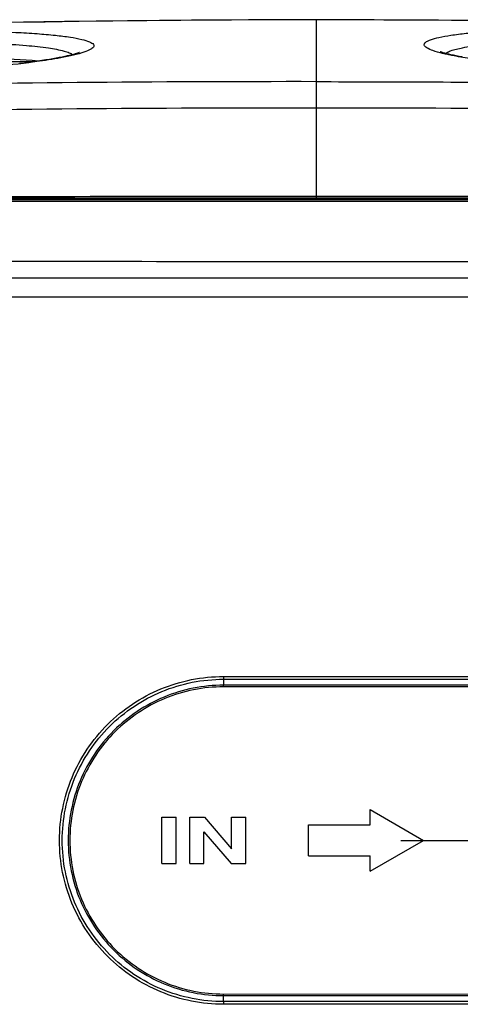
# Model space of a CAD drawing. Header units: millimetres. Extents: x 0 to 1660, y 0 to 1166.
# Tile 34 of 94: x 244 to 301, y 1006 to 1133. Entities that reach past the tile are written whole.
import ezdxf

# ---------------------------------------------------------------- set-up
doc = ezdxf.new("R2010")
doc.units = ezdxf.units.MM
doc.header["$LTSCALE"] = 65.395
doc.linetypes.add('CENTER', pattern=[0.6, 0.375, -0.075, 0.075, -0.075])
doc.layers.get('0').update_dxf_attribs({"linetype": 'CONTINUOUS'})
doc.layers.add('DEFAULT_1', color=7, linetype='CENTER')

msp = doc.modelspace()

# ---------------------------------------------------------------- linework, layer by layer
at = {"color": 7, "linetype": 'Continuous'}
for p, q in [((249.64, 1133.07), (241.63, 1132.94)), ((257.8, 1133.18), (249.64, 1133.07)), ((266.13, 1133.26), (257.8, 1133.18)), ((274.61, 1133.3), (266.13, 1133.26)), ((282.27, 1133.32), (274.61, 1133.3)), ((289.82, 1133.31), (282.27, 1133.32)), ((298.14, 1133.26), (289.82, 1133.31)), ((306.36, 1133.19), (298.14, 1133.26)), ((251.58, 1129.08), (251.54, 1129.06)), ((251.58, 1129.08), (251.58, 1129.08)), ((298.42, 1129.14), (298.35, 1129.17)), ((298.57, 1129.09), (298.42, 1129.14)), ((298.75, 1129.04), (298.57, 1129.09)), ((245.64, 1127.86), (245.06, 1127.78)), ((246.19, 1127.94), (245.64, 1127.86)), ((246.71, 1128.01), (246.19, 1127.94)), ((247.22, 1128.09), (246.71, 1128.01)), ((247.69, 1128.17), (247.22, 1128.09)), ((248.14, 1128.25), (247.69, 1128.17)), ((248.57, 1128.32), (248.14, 1128.25)), ((248.97, 1128.4), (248.57, 1128.32)), ((249.34, 1128.47), (248.97, 1128.4)), ((249.68, 1128.54), (249.34, 1128.47)), ((250, 1128.61), (249.68, 1128.54)), ((250.3, 1128.68), (250, 1128.61)), ((250.56, 1128.75), (250.3, 1128.68)), ((250.8, 1128.82), (250.56, 1128.75)), ((251.01, 1128.88), (250.8, 1128.82)), ((251.19, 1128.93), (251.01, 1128.88)), ((251.33, 1128.98), (251.19, 1128.93)), ((251.45, 1129.03), (251.33, 1128.98)), ((251.54, 1129.06), (251.45, 1129.03)), ((298.96, 1128.98), (298.75, 1129.04)), ((299.19, 1128.91), (298.96, 1128.98)), ((299.46, 1128.85), (299.19, 1128.91)), ((299.76, 1128.78), (299.46, 1128.85)), ((300.08, 1128.71), (299.76, 1128.78)), ((300.42, 1128.64), (300.08, 1128.71)), ((300.8, 1128.56), (300.42, 1128.64)), ((301.2, 1128.49), (300.8, 1128.56)), ((244.46, 1127.7), (243.83, 1127.63)), ((245.06, 1127.78), (244.46, 1127.7)), ((289.27, 1028.86), (289.27, 1030.86)), ((289.27, 1030.86), (296.2, 1026.86)), ((262.27, 1023.86), (262.27, 1029.86)), ((262.27, 1029.86), (264.11, 1029.86)), ((264.11, 1023.86), (264.11, 1029.86)), ((265.89, 1023.86), (265.89, 1029.86)), ((265.89, 1029.86), (267.81, 1029.86)), ((267.81, 1029.86), (271.3, 1025.75)), ((271.3, 1025.75), (271.3, 1029.86)), ((271.3, 1029.86), (273.14, 1029.86)), ((273.14, 1023.86), (273.14, 1029.86)), ((281.27, 1024.86), (281.27, 1028.86)), ((281.27, 1028.86), (289.27, 1028.86)), ((267.72, 1023.86), (267.72, 1027.97)), ((267.72, 1027.97), (271.25, 1023.86)), ((289.27, 1022.86), (296.2, 1026.86)), ((281.27, 1024.86), (289.27, 1024.86)), ((289.27, 1022.86), (289.27, 1024.86)), ((262.27, 1023.86), (264.11, 1023.86)), ((265.89, 1023.86), (267.72, 1023.86)), ((271.25, 1023.86), (273.14, 1023.86))]:
    msp.add_line(p, q, dxfattribs=at)
at = {"color": 9, "linetype": 'Continuous'}
for p, q in [((282.27, 1133.32), (282.27, 1110.17)), ((196.04, 1127.88), (245.81, 1127.88)), ((282.27, 1110.1), (282.27, 1109.96)), ((367.26, 1097.33), (197.29, 1097.33)), ((270.27, 1048.12), (309.66, 1048.11)), ((270.27, 1047.76), (270.27, 1046.99)), ((270.27, 1047.76), (309.66, 1047.76)), ((308.77, 1046.99), (270.27, 1046.99)), ((308.77, 1046.77), (270.27, 1046.78)), ((270.27, 1006.93), (308.77, 1006.94)), ((270.27, 1006.72), (308.77, 1006.73)), ((270.27, 1005.95), (270.27, 1006.72)), ((309.66, 1005.95), (270.27, 1005.95)), ((309.66, 1005.6), (270.27, 1005.6))]:
    msp.add_line(p, q, dxfattribs=at)
for centre, radius, start, end in [((282.12, -1028.41), 2161.71, 89.99589, 91.85814), ((282.78, -1006.61), 2139.9, 88.13236, 90.01359), ((278.82, -1889.93), 3015.21, 89.93446, 92.28938), ((279.01, -1963.6), 3085.46, 89.93949, 92.245), ((283.1, -2091.28), 3213.14, 87.80083, 90.01472), ((275.45, -29014.37), 30124.54, 89.987022, 90.224993), ((275.52, -29359.29), 30469.66, 89.987302, 90.222471), ((281.12, -30759.37), 31869.46, 89.997923, 90.193816), ((284.03, -32088.88), 33199.25, 89.787197, 90.00303), ((284.04, -31745.78), 32855.95, 89.784898, 90.003086), ((286.73, -28789.32), 29899.42, 89.799875, 90.008534), ((282.27, -123661.94), 124771.68, 89.9425609, 90.0574391), ((332.29, 1048.07), 62.02, 179.9566, 180.2825), ((249.91, 1046.88), 20.36, 359.7719, 0.3153), ((249.58, 1006.86), 20.69, 359.6368, 0.1685), ((330.57, 1005.63), 60.3, 179.7003, 180.0339)]:
    msp.add_arc(centre, radius, start, end, dxfattribs=at)
at = {"color": 7, "linetype": 'Continuous'}
for centre, radius, start, end in [((221.58, 790.35), 338.5, 85.8219, 87.9298), ((282.27, -123477.38), 124587.33, 89.9424867, 90.0575133)]:
    msp.add_arc(centre, radius, start, end, dxfattribs=at)
at = {"color": 9, "linetype": 'Continuous'}
for points, knots in [([(221.48, 1131.7), (226.6, 1131.87), (233.89, 1131.97), (242.1, 1131.75), (245.97, 1131.53), (248.33, 1131.32), (250.26, 1131.09), (251.74, 1130.82), (252.68, 1130.56), (253.18, 1130.32), (253.39, 1130.15), (253.48, 1129.94), (253.39, 1129.73), (253.18, 1129.55), (252.69, 1129.27), (251.76, 1128.95), (250.93, 1128.74), (250.43, 1128.63)], [0, 0, 0, 0, 0.430555, 0.612566, 0.689857, 0.756349, 0.811052, 0.85325, 0.882575, 0.892541, 0.899701, 0.90496, 0.91031, 0.917668, 0.927848, 0.957562, 1, 1, 1, 1]), ([(298.67, 1128.94), (298.24, 1129.05), (297.53, 1129.25), (296.74, 1129.57), (296.27, 1129.92), (296.3, 1130.23), (296.47, 1130.41), (296.73, 1130.57), (297.31, 1130.81), (298.32, 1131.07), (299.88, 1131.34), (301.85, 1131.58), (304.23, 1131.79), (306.96, 1131.96), (310.02, 1132.1), (314.6, 1132.23), (320.74, 1132.27), (325.76, 1132.19), (328.35, 1132.13)], [0, 0, 0, 0, 0.037227, 0.062124, 0.075842, 0.080862, 0.087137, 0.095884, 0.107545, 0.140097, 0.185043, 0.241942, 0.310055, 0.388428, 0.475905, 0.571191, 0.779249, 1, 1, 1, 1]), ([(221.57, 1130.21), (225.04, 1130.33), (230.1, 1130.44), (236.6, 1130.38), (240.84, 1130.24), (244.45, 1130.02), (247.31, 1129.72), (249.18, 1129.39), (250.21, 1129.07), (250.57, 1128.89), (250.7, 1128.79)], [0, 0, 0, 0, 0.355015, 0.518464, 0.665054, 0.78987, 0.888901, 0.959251, 0.983246, 1, 1, 1, 1]), ([(299.7, 1129.28), (300.21, 1129.46), (301.49, 1129.75), (303.78, 1130.08), (306.74, 1130.36), (311.78, 1130.65), (319.03, 1130.8), (325.08, 1130.72), (328.27, 1130.64)], [0, 0, 0, 0, 0.055977, 0.137128, 0.241706, 0.367023, 0.66567, 1, 1, 1, 1]), ([(299.06, 1128.95), (299.09, 1128.98), (299.3, 1129.12), (299.52, 1129.21), (299.7, 1129.28)], [0, 0, 0, 0, 0.20129, 1, 1, 1, 1]), ([(246.4, 1127.93), (242.71, 1127.4), (234.41, 1126.66), (226.1, 1126.29), (221.49, 1126.17)], [0, 0, 0, 0, 0.446795, 1, 1, 1, 1]), ([(250.43, 1128.63), (250.15, 1128.57), (248.81, 1128.29), (247.46, 1128.08), (246.4, 1127.93)], [0, 0, 0, 0, 0.214926, 1, 1, 1, 1]), ([(299.59, 1128.74), (299.51, 1128.75), (299.2, 1128.82), (298.89, 1128.89), (298.67, 1128.94)], [0, 0, 0, 0, 0.263834, 1, 1, 1, 1]), ([(302.77, 1128.19), (302.47, 1128.23), (301.41, 1128.39), (300.35, 1128.58), (299.59, 1128.74)], [0, 0, 0, 0, 0.277556, 1, 1, 1, 1]), ([(282.27, 1125.28), (292.62, 1125.28), (333.93, 1125.08), (375.24, 1124.13), (406.17, 1122.87)], [0, 0, 0, 0, 0.250549, 1, 1, 1, 1]), ([(342.5, 1102), (322.43, 1101.99), (282.27, 1101.82), (242.12, 1101.99), (222.04, 1102)], [0, 0, 0, 0, 0.5, 1, 1, 1, 1]), ([(342.62, 1099.82), (322.5, 1099.82), (282.27, 1099.72), (242.04, 1099.82), (221.93, 1099.82)], [0, 0, 0, 0, 0.5, 1, 1, 1, 1]), ([(270.27, 1005.6), (267.5, 1005.6), (261.91, 1006.7), (254.84, 1011.43), (250.1, 1018.51), (248.45, 1026.86), (250.11, 1035.22), (254.85, 1042.29), (261.92, 1047.01), (267.5, 1048.12), (270.27, 1048.12)], [0, 0, 0, 0, 0.125008, 0.249987, 0.375045, 0.500124, 0.625195, 0.750181, 0.875114, 1, 1, 1, 1]), ([(270.27, 1005.95), (267.55, 1005.95), (262.05, 1007.04), (255.1, 1011.69), (250.44, 1018.65), (248.81, 1026.86), (250.45, 1035.08), (255.11, 1042.03), (262.06, 1046.67), (267.55, 1047.77), (270.27, 1047.76)], [0, 0, 0, 0, 0.125009, 0.249987, 0.375045, 0.500123, 0.625193, 0.750179, 0.875113, 1, 1, 1, 1]), ([(270.27, 1046.99), (267.65, 1046.99), (262.36, 1045.94), (255.67, 1041.47), (251.18, 1034.77), (249.6, 1026.86), (251.18, 1018.94), (255.67, 1012.24), (262.36, 1007.77), (267.65, 1006.72), (270.27, 1006.72)], [0, 0, 0, 0, 0.124969, 0.249928, 0.374912, 0.499971, 0.625076, 0.750098, 0.875059, 1, 1, 1, 1]), ([(270.27, 1046.78), (267.68, 1046.78), (262.44, 1045.74), (255.82, 1041.31), (251.38, 1034.68), (249.82, 1026.86), (251.38, 1019.03), (255.82, 1012.4), (262.45, 1007.97), (267.68, 1006.93), (270.27, 1006.93)], [0, 0, 0, 0, 0.124968, 0.249927, 0.374911, 0.499971, 0.625077, 0.7501, 0.875061, 1, 1, 1, 1])]:
    msp.add_open_spline(points, degree=3, knots=knots, dxfattribs=at)
at = {"layer": 'DEFAULT_1', "color": 2, "linetype": 'CENTER'}
msp.add_line((293.27, 1026.86), (363.66, 1026.86), dxfattribs=at)

doc.saveas('drawing.dxf')
